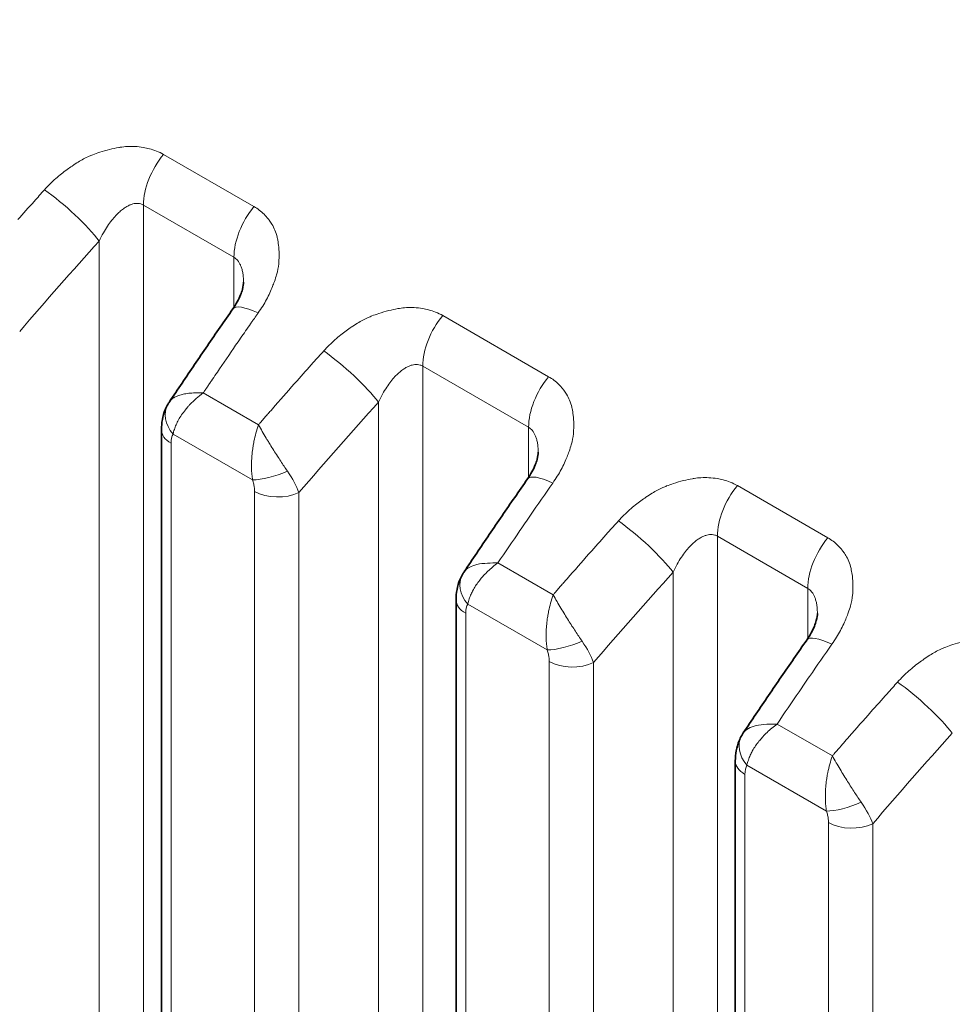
# Model space of a CAD drawing. Header units: millimetres. Extents: x 5 to 415, y 5 to 292.
# Tile 176 of 197: x 360.09 to 364.35, y 257.09 to 261.6. Entities that reach past the tile are written whole.
import ezdxf

# ---------------------------------------------------------------- set-up
doc = ezdxf.new("R2010")
doc.units = ezdxf.units.MM
doc.layers.add('Sichtbar (ISO)', color=7, linetype='Continuous', lineweight=35)
doc.layers.add('Sichtbar schmal (ISO)', color=7, linetype='Continuous', lineweight=18)

msp = doc.modelspace()

# ---------------------------------------------------------------- linework, layer by layer
at = {"layer": 'Sichtbar (ISO)'}
for p, q in [((361.11154743, 260.39714859), (361.11154743, 260.39714809)), ((360.7724915, 259.85015568), (360.77248857, 259.8501513)), ((360.73597261, 259.72174823), (360.73597261, 251.98191687)), ((362.45962903, 259.61883331), (362.45962903, 259.61883281)), ((362.08405422, 258.94343295), (362.08405422, 251.20356452)), ((363.73699996, 258.88134287), (363.73699996, 258.88134236)), ((363.36142514, 258.2059425), (363.36142514, 250.4661091))]:
    msp.add_line(p, q, dxfattribs=at)
for points, knots in [([(358.73955394, 269.27360182), (363.90608068, 266.29069609), (369.07263283, 263.30780493), (379.40573712, 257.3420226), (384.57228926, 254.35913143), (389.73884141, 251.37624027)], [-8.7679091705, -8.7679091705, -8.7679091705, -8.7679091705, -4.3839586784, -4.3839586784, -0.0000081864, -0.0000081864, -0.0000081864, -0.0000081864]), ([(358.63333191, 269.21458818), (361.21662747, 267.72312056), (363.79991591, 266.23164905), (368.96649278, 263.24870602), (371.54978121, 261.75723451), (374.13306965, 260.26576299)], [0.0000050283, 0.0000050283, 0.0000050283, 0.0000050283, 2.1920048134, 2.1920048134, 4.3840045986, 4.3840045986, 4.3840045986, 4.3840045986]), ([(361.0629643, 260.2753089), (361.07790623, 260.29671639), (361.0899834, 260.31892718), (361.10163546, 260.34790409), (361.10447653, 260.35644001), (361.11025967, 260.37802105), (361.11154743, 260.38975083), (361.11154743, 260.39714809)], [0, 0, 0, 0, 0.017002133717, 0.017002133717, 0.024501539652, 0.024501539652, 0.037731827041, 0.037731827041, 0.037731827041, 0.037731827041]), ([(360.77249109, 259.85015462), (360.79163921, 259.87878842), (360.81083149, 259.9073654), (360.84930339, 259.96440427), (360.86858301, 259.99286617), (360.90722863, 260.04967343), (360.92659462, 260.07801879), (360.96541202, 260.13459154), (360.98486343, 260.16281893), (361.02385067, 260.2191543), (361.04338651, 260.24726228), (361.06296407, 260.27530984)], [5.717023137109, 5.717023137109, 5.717023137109, 5.717023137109, 5.724217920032, 5.724217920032, 5.731412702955, 5.731412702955, 5.738607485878, 5.738607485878, 5.745802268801, 5.745802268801, 5.752997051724, 5.752997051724, 5.752997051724, 5.752997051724]), ([(360.73597261, 259.7217485), (360.73597278, 259.75315323), (360.74135078, 259.78490705), (360.75667776, 259.8222838), (360.76063641, 259.83042985), (360.76513054, 259.83828028)], [0, 0, 0, 0, 0.019851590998, 0.019851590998, 0.02553858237, 0.02553858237, 0.02553858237, 0.02553858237]), ([(362.4110459, 259.49699362), (362.42598783, 259.51840111), (362.43806501, 259.54061191), (362.44971707, 259.56958882), (362.45255813, 259.57812474), (362.45834127, 259.59970577), (362.45962903, 259.61143556), (362.45962903, 259.61883281)], [0, 0, 0, 0, 0.017002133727, 0.017002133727, 0.024501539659, 0.024501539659, 0.037731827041, 0.037731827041, 0.037731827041, 0.037731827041]), ([(362.12068419, 259.07200608), (362.13982506, 259.10062854), (362.15901003, 259.12919423), (362.19746727, 259.1862106), (362.21673952, 259.21466129), (362.25537034, 259.27144622), (362.2747289, 259.29978047), (362.31353137, 259.35633108), (362.33297527, 259.38454744), (362.37194744, 259.44086085), (362.39147571, 259.46895789), (362.41104568, 259.49699457)], [5.717037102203, 5.717037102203, 5.717037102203, 5.717037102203, 5.724229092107, 5.724229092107, 5.731421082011, 5.731421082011, 5.738613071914, 5.738613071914, 5.745805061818, 5.745805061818, 5.752997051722, 5.752997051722, 5.752997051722, 5.752997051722]), ([(362.08405422, 258.94343294), (362.08405421, 258.97487241), (362.08944475, 259.00666579), (362.10479611, 259.04404615), (362.10874686, 259.05216819), (362.11322983, 259.05999589)], [0, 0, 0, 0, 0.019874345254, 0.019874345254, 0.02554564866, 0.02554564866, 0.02554564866, 0.02554564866]), ([(363.68841682, 258.75950317), (363.70335876, 258.78091066), (363.71543593, 258.80312146), (363.72708799, 258.83209837), (363.72992905, 258.84063429), (363.7357122, 258.86221532), (363.73699995, 258.87394511), (363.73699996, 258.88134236)], [0, 0, 0, 0, 0.017002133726, 0.017002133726, 0.024501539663, 0.024501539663, 0.037731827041, 0.037731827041, 0.037731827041, 0.037731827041]), ([(363.39805512, 258.33451563), (363.41719598, 258.36313809), (363.43638096, 258.39170378), (363.47483819, 258.44872015), (363.49411044, 258.47717084), (363.53274126, 258.53395578), (363.55209982, 258.56229002), (363.59090229, 258.61884063), (363.61034619, 258.64705699), (363.64931837, 258.7033704), (363.66884664, 258.73146745), (363.6884166, 258.75950412)], [5.717037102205, 5.717037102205, 5.717037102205, 5.717037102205, 5.724229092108, 5.724229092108, 5.731421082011, 5.731421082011, 5.738613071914, 5.738613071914, 5.745805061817, 5.745805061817, 5.75299705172, 5.75299705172, 5.75299705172, 5.75299705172]), ([(363.36142514, 258.20594249), (363.36142514, 258.23738196), (363.36681567, 258.26917535), (363.38216703, 258.3065557), (363.38611778, 258.31467774), (363.39060075, 258.32250545)], [0, 0, 0, 0, 0.019874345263, 0.019874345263, 0.025545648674, 0.025545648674, 0.025545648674, 0.025545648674])]:
    msp.add_open_spline(points, degree=3, knots=knots, dxfattribs=at)
for points in [[(360.76513161, 259.83828215), (360.76744975, 259.84233131), (360.76990706, 259.84629036), (360.77248785, 259.85015047)], [(362.11323112, 259.05999815), (362.11558696, 259.0641114), (362.11808634, 259.06813137), (362.12071269, 259.07204889)], [(363.39060205, 258.32250771), (363.39295788, 258.32662095), (363.39545727, 258.33064093), (363.39808361, 258.33455845)]]:
    msp.add_open_spline(points, degree=3, dxfattribs=at)
at = {"layer": 'Sichtbar schmal (ISO)'}
for p, q in [((361.15916071, 260.7432886), (360.74543724, 260.98215196)), ((360.6538893, 252.1839168), (360.65388992, 260.75046422)), ((361.06761345, 260.5116009), (360.65388992, 260.75046422)), ((360.45140568, 252.35918436), (360.4514045, 260.58586793)), ((361.06761345, 260.5116009), (361.06761346, 260.28212632)), ((362.50724231, 259.96497333), (362.02280817, 260.24466151)), ((361.93126019, 251.44627099), (361.93126084, 260.01297377)), ((361.93126084, 260.01297377), (362.41569505, 259.73328563)), ((361.1800179, 259.7447918), (360.92718339, 259.89076179)), ((361.72877661, 251.62155217), (361.72877542, 259.84837749)), ((361.21855007, 259.78936122), (361.21410724, 259.78424608)), ((362.41569523, 259.50381094), (362.41569505, 259.73328563)), ((361.15300986, 259.49249799), (360.78924221, 259.70251927)), ((360.7799066, 251.92067962), (360.7799066, 259.66051098)), ((363.78461324, 259.22748288), (363.37088977, 259.46634624)), ((361.16234525, 259.43970992), (361.16234517, 251.69987252)), ((361.36482917, 259.43460538), (361.36482919, 251.69476821)), ((363.27934206, 250.66786973), (363.27934247, 259.23465848)), ((363.27934247, 259.23465848), (363.69306597, 258.99579518)), ((362.52810653, 258.96648589), (362.27542166, 259.11239169)), ((363.07685821, 250.84317493), (363.07685702, 259.07006221)), ((362.56662685, 259.01104046), (362.56218298, 259.00592413)), ((363.69306608, 258.76632053), (363.69306597, 258.99579518)), ((362.50109062, 258.71418716), (362.13732696, 258.92420786)), ((362.12798821, 251.14232727), (362.12798821, 258.88219569)), ((362.51042685, 258.66139465), (362.51042674, 250.92153604)), ((362.71291024, 258.6562897), (362.71291017, 250.91643148)), ((363.80547745, 258.22899544), (363.55279259, 258.37490124)), ((363.84399778, 258.27355001), (363.8395539, 258.26843368)), ((363.40535913, 250.40487185), (363.40535914, 258.14470525)), ((363.77846155, 257.97669671), (363.41469789, 258.18671741)), ((363.78779778, 257.9239042), (363.78779766, 250.18409035)), ((363.99028117, 257.91879925), (363.99028109, 250.17898579))]:
    msp.add_line(p, q, dxfattribs=at)
for centre, major_axis, ratio, start_param, end_param in [((360.83066667, 260.85252615), (-0.125, -0.21650635), 0.5773502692, 4.4300756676, 5.4977866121), ((360.19939784, 260.79979222), (-0.36014072, -0.40002688), 0.0233059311, 4.6815433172, 4.8147233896), ((360.29070638, 260.6964369), (-0.18568234, 0.16739794), 0.160818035, 3.8279419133, 5.3537520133), ((365.94412584, 253.16005218), (-8.40326423, -12.21302811), 0.6254768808, 4.5096790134, 4.5173166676), ((361.24439014, 260.61366279), (0.125, 0.21650635), 0.5773502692, 1.288483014, 2.3561935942), ((366.0975782, 253.05446815), (8.26169722, 12.00727927), 0.6254768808, 1.3631954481, 1.4014168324), ((361.26796323, 260.13221776), (-0.20499916, 0.14309209), 0.2476391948, 5.3298882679, 6.283185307), ((365.99741459, 253.12888769), (-6.46404156, -13.34286879), 0.5248291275, 4.4202450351, 4.4213533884), ((365.99741927, 253.12888542), (6.46404168, 13.34286904), 0.5248291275, 1.2767223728, 1.2786523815), ((365.99742224, 253.12888398), (-6.46404176, -13.3428692), 0.5248291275, 4.4171934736, 4.4183150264), ((362.1080376, 260.1150357), (-0.125, -0.21650635), 0.5773502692, 4.4300756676, 5.4977866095), ((365.99732131, 253.12893288), (6.46403916, 13.34286382), 0.5248291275, 1.2881239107, 1.2984045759), ((361.47677822, 260.06230489), (-0.3602119, -0.40010564), 0.0233105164, 4.6815654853, 4.8147193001), ((361.5680773, 259.95894645), (-0.18568234, 0.16739794), 0.160818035, 3.8279419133, 5.3537520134), ((367.22149675, 252.42256175), (-8.40326424, -12.21302811), 0.6254768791, 4.5096790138, 4.5173166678), ((365.99731015, 253.12893829), (-6.46403887, -13.34286322), 0.5248291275, 4.4399972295, 4.4427133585), ((367.22157279, 252.42250943), (-8.4032612, -12.21302369), 0.6254768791, 4.5173166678, 4.5275969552), ((362.59247175, 259.83534751), (0.125, 0.21650635), 0.5773502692, 1.288483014, 2.3561935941), ((365.99722443, 253.12897981), (-6.46403663, -13.3428586), 0.5248291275, 4.4469578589, 4.4475178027), ((365.99727279, 253.12895638), (6.46403789, 13.34286121), 0.5248291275, 1.3028379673, 1.3040723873), ((360.89530822, 259.76375666), (-0.13017705, 0.07452473), 0.7739402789, 6.2831778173, 7.4306180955), ((367.2215821, 252.42250302), (8.40326082, 12.21302314), 0.6254768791, 1.3860043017, 1.3886954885), ((367.37494911, 252.31697772), (8.26169723, 12.00727926), 0.6254768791, 1.3631954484, 1.4014168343), ((367.22161344, 252.42248146), (-8.40325956, -12.2130213), 0.6254768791, 4.5320146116, 4.5332710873), ((367.22160412, 252.42248787), (8.40325993, 12.21302185), 0.6254768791, 1.389281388, 1.3899603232), ((360.88597261, 259.72174823), (-0.15, 0), 0.5773502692, 6.28318216, 7.0685835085), ((367.22172013, 252.42240805), (-8.40325521, -12.21301499), 0.6254768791, 4.5347327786, 4.5355669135), ((360.85499833, 259.61073514), (-0.04798707, 0.10858888), 0.5318978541, 0.3735791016, 0.8773890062), ((361.25904858, 259.55381371), (-0.14179557, -0.04892863), 0.2606286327, 0.6408356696, 1.8639415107), ((361.19487046, 259.53952007), (-0.16834488, 0.19280022), 0.3459657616, 3.8711013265, 4.3845225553), ((362.61604483, 259.35390248), (-0.20499916, 0.14309209), 0.2476391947, 5.3299311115, 6.2831853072), ((367.3454959, 252.35057255), (6.46404148, 13.3428688), 0.52482914, 1.2756008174, 1.2880780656), ((363.4561192, 259.33672042), (-0.125, -0.21650635), 0.5773502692, 4.4300756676, 5.4977865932), ((361.26841118, 259.50094722), (-0.15, 0), 0.5773502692, 0.7853989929, 2.2689275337), ((367.34544008, 252.35059959), (6.46404005, 13.34286583), 0.52482914, 1.2880780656, 1.2940076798), ((362.82485082, 259.28398348), (-0.36017441, -0.40006437), 0.023308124, 4.681542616, 4.8147225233), ((362.91615891, 259.18063117), (-0.18568234, 0.16739794), 0.1608180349, 3.8279419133, 5.3537520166), ((367.34538587, 252.35062586), (6.46403864, 13.34286293), 0.52482914, 1.2940076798, 1.306375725), ((368.5695784, 251.64424644), (-8.40326422, -12.21302812), 0.6254768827, 4.509679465, 4.5173166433), ((363.86984267, 259.09785707), (0.125, 0.21650635), 0.5773502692, 1.288483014, 2.3561935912), ((368.56965444, 251.64419411), (-8.40326118, -12.2130237), 0.6254768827, 4.5173166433, 4.5275984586), ((362.24336824, 258.98540379), (-0.13009904, 0.07466077), 0.7737741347, 0.000659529, 1.1482479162), ((368.56966376, 251.6441877), (8.40326081, 12.21302315), 0.6254768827, 1.3860058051, 1.3886960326), ((368.72303075, 251.53866241), (8.26169721, 12.00727927), 0.6254768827, 1.3631954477, 1.4014168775), ((368.56969505, 251.64416617), (-8.40325955, -12.21302132), 0.6254768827, 4.5320152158, 4.5332714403), ((368.56968575, 251.64417257), (8.40325992, 12.21302186), 0.6254768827, 1.3892818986, 1.3899608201), ((368.56980178, 251.64409274), (-8.4032552, -12.213015), 0.6254768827, 4.5347331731, 4.5355662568), ((362.23405422, 258.94343295), (-0.15, 0), 0.5773502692, 0, 0.78539828), ((362.3384455, 258.69280533), (-0.18892775, 0.24560376), 0.3775570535, 0.1572524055, 0.4542941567), ((363.89341576, 258.61641203), (-0.20499916, 0.14309209), 0.2476391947, 5.3299311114, 6.283185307), ((362.60713252, 258.77549168), (-0.14179986, -0.04891619), 0.2606059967, 0.6408658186, 1.8639645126), ((362.54292608, 258.76121731), (-0.1683684, 0.1928187), 0.3459775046, 3.871066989, 4.3844128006), ((368.62286684, 251.6130821), (6.46404148, 13.3428688), 0.5248291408, 1.2756008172, 1.2880780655), ((362.61649278, 258.72263194), (-0.15, 0), 0.5773502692, 0.7853989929, 2.2689232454), ((368.62281102, 251.61310914), (6.46404004, 13.34286584), 0.5248291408, 1.2880780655, 1.2940076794), ((364.10222667, 258.54649469), (-0.36021119, -0.40010506), 0.0233104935, 4.6815541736, 4.814720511), ((364.19352983, 258.44314073), (-0.18568234, 0.16739794), 0.1608180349, 3.8279419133, 5.3537520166), ((368.62275681, 251.6131354), (6.46403864, 13.34286294), 0.5248291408, 1.2940076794, 1.3063757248), ((369.84694932, 250.90675599), (-8.40326423, -12.21302812), 0.6254768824, 4.5096794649, 4.5173166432), ((369.84702536, 250.90670367), (-8.40326118, -12.21302369), 0.6254768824, 4.5173166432, 4.5275984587), ((370.00040167, 250.80117197), (8.26169721, 12.00727927), 0.6254768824, 1.3631954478, 1.4014168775), ((363.52073916, 258.24791334), (-0.13009904, 0.07466077), 0.7737741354, 0.0006595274, 1.1482479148), ((369.84705667, 250.90668213), (8.40325992, 12.21302186), 0.6254768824, 1.3892818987, 1.3899608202), ((369.84703468, 250.90669726), (8.40326081, 12.21302315), 0.6254768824, 1.3860058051, 1.3886960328), ((369.8471727, 250.9066023), (-8.4032552, -12.213015), 0.6254768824, 4.5347331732, 4.5355662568), ((369.84706597, 250.90667573), (-8.40325955, -12.21302131), 0.6254768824, 4.532015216, 4.5332714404), ((363.51142514, 258.2059425), (-0.15, 0), 0.5773502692, 0, 0.78539828), ((363.61581491, 257.95531645), (-0.18892621, 0.24560221), 0.3775582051, 0.1572532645, 0.4542961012), ((363.88450344, 258.03800123), (-0.14179986, -0.04891619), 0.2606059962, 0.6408658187, 1.8639645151), ((363.82029705, 258.02372685), (-0.16836835, 0.19281868), 0.3459774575, 3.8710670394, 4.384412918), ((363.89386371, 257.9851415), (-0.15, 0), 0.5773502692, 0.7853989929, 2.268923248)]:
    msp.add_ellipse(centre, major_axis=major_axis, ratio=ratio, start_param=start_param, end_param=end_param, dxfattribs=at)
for points, knots in [([(360.20118936, 260.82051901), (360.21779762, 260.83922204), (360.23511663, 260.85621156), (360.25214361, 260.87128018), (360.27012812, 260.8871962), (360.28777818, 260.90097092), (360.30397057, 260.91279264), (360.31208707, 260.91871833), (360.31983915, 260.92415976), (360.3270965, 260.92916752), (360.3371008, 260.93607073), (360.34620692, 260.94193629), (360.35487695, 260.94720805), (360.37188922, 260.95755228), (360.38718383, 260.96573278), (360.40510406, 260.97359358), (360.41040662, 260.97591958), (360.41594413, 260.97820383), (360.42183619, 260.98045129), (360.4316174, 260.98418221), (360.44229722, 260.98808058), (360.45351398, 260.99182396), (360.46794821, 260.9966411), (360.4832724, 261.00118419), (360.4985993, 261.00501362), (360.51276594, 261.00855316), (360.52692785, 261.01148231), (360.54034831, 261.01376824), (360.54259822, 261.01415147), (360.54482741, 261.01451739), (360.54703248, 261.01486677), (360.55824663, 261.01664358), (360.56886354, 261.01775551), (360.57903358, 261.01836397), (360.59158329, 261.0191148), (360.60345433, 261.01910475), (360.61497042, 261.01849252), (360.6279481, 261.0178026), (360.64048281, 261.0163548), (360.65300974, 261.01411572), (360.66236861, 261.01244291), (360.67172209, 261.01044021), (360.68094676, 261.00803363), (360.69187069, 261.00518375), (360.70261355, 261.00176571), (360.71296319, 260.99772354), (360.72436501, 260.99327042), (360.73528745, 260.98805846), (360.74543724, 260.98215196)], [0, 0, 0, 0, 0.0773491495, 0.0773491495, 0.0773491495, 0.1590480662, 0.1590480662, 0.1590480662, 0.2, 0.2, 0.2, 0.2564524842, 0.2564524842, 0.2564524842, 0.3672231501, 0.3672231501, 0.3672231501, 0.4, 0.4, 0.4, 0.4544117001, 0.4544117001, 0.4544117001, 0.5244311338, 0.5244311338, 0.5244311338, 0.5891500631, 0.5891500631, 0.5891500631, 0.6, 0.6, 0.6, 0.6551786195, 0.6551786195, 0.6551786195, 0.7232684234, 0.7232684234, 0.7232684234, 0.8, 0.8, 0.8, 0.857326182, 0.857326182, 0.857326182, 0.9252122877, 0.9252122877, 0.9252122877, 1, 1, 1, 1]), ([(360.45140488, 260.58586769), (360.45729145, 260.59852702), (360.46934584, 260.62215602), (360.48861789, 260.6538199), (360.50777345, 260.68044596), (360.52646407, 260.70241606), (360.54437081, 260.72006675), (360.56122957, 260.73376685), (360.57690306, 260.74396835), (360.59142568, 260.75116666), (360.60497148, 260.75579625), (360.61775434, 260.75813399), (360.63007879, 260.75827559), (360.64228652, 260.75601988), (360.65004233, 260.75268552), (360.65388992, 260.75046422)], [0.00000370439, 0.00000370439, 0.00000370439, 0.00000370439, 0.11501548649, 0.22023121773, 0.31702696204, 0.40631375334, 0.48850397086, 0.56383284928, 0.63287433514, 0.69672354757, 0.75695145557, 0.81530021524, 0.87314537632, 0.93356801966, 0.99999963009, 0.99999963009, 0.99999963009, 0.99999963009]), ([(361.15916071, 260.7432886), (361.16774157, 260.73844713), (361.17594656, 260.73303038), (361.18368847, 260.72713231), (361.19131074, 260.72132539), (361.19848403, 260.71505244), (361.20517676, 260.70842936), (361.2120387, 260.70163881), (361.21839552, 260.69448078), (361.2242692, 260.68709451), (361.22580148, 260.68516765), (361.22730102, 260.68322525), (361.22876898, 260.68126979), (361.23324684, 260.67530484), (361.23734976, 260.66919096), (361.24112967, 260.66287469), (361.2463982, 260.65407093), (361.25104624, 260.64487454), (361.255094, 260.63507235), (361.25918694, 260.62516075), (361.26266622, 260.61462614), (361.26539766, 260.60320983), (361.26588576, 260.60116977), (361.26634951, 260.59910158), (361.26678765, 260.59700371), (361.26877425, 260.58749166), (361.27046104, 260.57741604), (361.27169494, 260.56711639), (361.27329547, 260.55375633), (361.2741201, 260.54002027), (361.27427369, 260.52676597), (361.27442217, 260.51395365), (361.27395546, 260.50159817), (361.27329887, 260.49048843), (361.27312246, 260.4875035), (361.27289563, 260.48460512), (361.27262559, 260.48177366), (361.27094926, 260.46419637), (361.26788326, 260.44923268), (361.2629494, 260.43168859), (361.2603006, 260.42226985), (361.25706162, 260.41209901), (361.25275761, 260.40038892), (361.250106, 260.39317458), (361.24717301, 260.38540018), (361.24386135, 260.37714082), (361.23678695, 260.35949706), (361.22795408, 260.33962042), (361.21663391, 260.31842115), (361.20604917, 260.29859911), (361.19328428, 260.27762704), (361.17817056, 260.25646987)], [0, 0, 0, 0, 0.0614001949, 0.0614001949, 0.0614001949, 0.1218515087, 0.1218515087, 0.1218515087, 0.1838312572, 0.1838312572, 0.1838312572, 0.2, 0.2, 0.2, 0.2493212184, 0.2493212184, 0.2493212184, 0.3180661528, 0.3180661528, 0.3180661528, 0.3875783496, 0.3875783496, 0.3875783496, 0.4, 0.4, 0.4, 0.4563218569, 0.4563218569, 0.4563218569, 0.5293790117, 0.5293790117, 0.5293790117, 0.6, 0.6, 0.6, 0.6189742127, 0.6189742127, 0.6189742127, 0.7367635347, 0.7367635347, 0.7367635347, 0.8, 0.8, 0.8, 0.8389586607, 0.8389586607, 0.8389586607, 0.922182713, 0.922182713, 0.922182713, 1, 1, 1, 1]), ([(361.06761345, 260.51160091), (361.07082287, 260.50974789), (361.07691432, 260.50540417), (361.08510707, 260.49698387), (361.09234571, 260.48666027), (361.09865507, 260.47422672), (361.10395959, 260.45942775), (361.10810409, 260.44195858), (361.11085337, 260.42149173), (361.1115325, 260.40598441), (361.11154743, 260.39751489), (361.11154743, 260.39714859)], [0, 0, 0, 0, 0.05541655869, 0.11012060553, 0.16573002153, 0.22336506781, 0.28408890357, 0.34891881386, 0.41891066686, 0.49506709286, 0.49850569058, 0.49850569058, 0.49850569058, 0.49850569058]), ([(361.47856028, 260.08302856), (361.49516855, 260.1017316), (361.51248755, 260.11872112), (361.52951454, 260.13378974), (361.54749905, 260.14970575), (361.5651491, 260.16348047), (361.58134149, 260.17530219), (361.589458, 260.18122788), (361.59721008, 260.18666932), (361.60446742, 260.19167707), (361.61447172, 260.19858028), (361.62357784, 260.20444584), (361.63224787, 260.20971761), (361.64926015, 260.22006183), (361.66455475, 260.22824233), (361.68247498, 260.23610314), (361.68777755, 260.23842914), (361.69331505, 260.24071338), (361.69920712, 260.24296084), (361.70898832, 260.24669176), (361.71966815, 260.25059013), (361.7308849, 260.25433351), (361.74531913, 260.25915066), (361.76064333, 260.26369375), (361.77597022, 260.26752318), (361.79013686, 260.27106272), (361.80429877, 260.27399187), (361.81771924, 260.2762778), (361.81996914, 260.27666103), (361.82219834, 260.27702694), (361.82440341, 260.27737632), (361.83561755, 260.27915314), (361.84623447, 260.28026507), (361.8564045, 260.28087352), (361.86895422, 260.28162435), (361.88082525, 260.2816143), (361.89234134, 260.28100208), (361.90531903, 260.28031216), (361.91785373, 260.27886435), (361.93038066, 260.27662528), (361.93973953, 260.27495246), (361.94909301, 260.27294976), (361.95831768, 260.27054319), (361.96924161, 260.2676933), (361.97998448, 260.26427526), (361.99033411, 260.26023309), (362.00173594, 260.25577997), (362.01265837, 260.25056801), (362.02280817, 260.24466151)], [0, 0, 0, 0, 0.0773491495, 0.0773491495, 0.0773491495, 0.1590480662, 0.1590480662, 0.1590480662, 0.2, 0.2, 0.2, 0.2564524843, 0.2564524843, 0.2564524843, 0.3672231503, 0.3672231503, 0.3672231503, 0.4, 0.4, 0.4, 0.4544117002, 0.4544117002, 0.4544117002, 0.5244311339, 0.5244311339, 0.5244311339, 0.5891500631, 0.5891500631, 0.5891500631, 0.6, 0.6, 0.6, 0.6551786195, 0.6551786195, 0.6551786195, 0.7232684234, 0.7232684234, 0.7232684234, 0.8, 0.8, 0.8, 0.857326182, 0.857326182, 0.857326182, 0.9252122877, 0.9252122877, 0.9252122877, 1, 1, 1, 1]), ([(361.07548731, 260.10843984), (361.08309346, 260.11944634), (361.09070546, 260.13044745), (361.09830815, 260.14145018), (361.10591083, 260.15245291), (361.11350419, 260.16345728), (361.12111525, 260.1744506), (361.12872631, 260.18544393), (361.13635507, 260.19642623), (361.1439924, 260.20740169)], [0, 0, 0, 0, 0.3333333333, 0.3333333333, 0.3333333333, 0.6666666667, 0.6666666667, 0.6666666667, 1, 1, 1, 1]), ([(361.72877581, 259.84837724), (361.73466237, 259.86103657), (361.74671677, 259.88466558), (361.76598881, 259.91632945), (361.78514438, 259.94295552), (361.803835, 259.96492562), (361.82174174, 259.9825763), (361.8386005, 259.9962764), (361.85427398, 260.0064779), (361.8687966, 260.01367621), (361.8823424, 260.0183058), (361.89512526, 260.02064354), (361.90744971, 260.02078515), (361.91965744, 260.01852943), (361.92741326, 260.01519507), (361.93126084, 260.01297377)], [0.0000037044, 0.0000037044, 0.0000037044, 0.0000037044, 0.11501548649, 0.22023121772, 0.31702696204, 0.40631375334, 0.48850397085, 0.56383284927, 0.63287433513, 0.69672354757, 0.75695145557, 0.81530021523, 0.87314537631, 0.93356801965, 0.99999965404, 0.99999965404, 0.99999965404, 0.99999965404]), ([(360.96982497, 259.95362986), (360.96912386, 259.95261421), (360.96839845, 259.9515582), (360.96775938, 259.95061916), (360.96712031, 259.94968012), (360.96656757, 259.94885808), (360.96574181, 259.94763827), (360.96491604, 259.94641847), (360.96381728, 259.94480087), (360.96256545, 259.94295686)], [0.00000035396, 0.00000035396, 0.00000035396, 0.00000035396, 0.33333333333, 0.33333333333, 0.33333333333, 0.66666666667, 0.66666666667, 0.66666666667, 1, 1, 1, 1]), ([(362.50724231, 259.96497333), (362.51582337, 259.96013182), (362.52402836, 259.95471504), (362.5317701, 259.94881706), (362.5393925, 259.94301), (362.54656573, 259.93673699), (362.55325829, 259.93011402), (362.56012037, 259.92332329), (362.56647715, 259.91616523), (362.57235076, 259.9087792), (362.57388211, 259.90685354), (362.57538076, 259.90491238), (362.57684786, 259.90295819), (362.58132695, 259.89699202), (362.58543084, 259.89087701), (362.58921157, 259.88455959), (362.59448028, 259.87575583), (362.59912841, 259.86655958), (362.60317619, 259.85675738), (362.6072691, 259.84684593), (362.61074829, 259.83631134), (362.61347946, 259.82489464), (362.61396586, 259.82286139), (362.61442807, 259.8208002), (362.61486485, 259.81870953), (362.61685338, 259.80919114), (362.61854162, 259.79910819), (362.61977625, 259.78880102), (362.6213766, 259.7754406), (362.62220094, 259.76170444), (362.62235452, 259.74845054), (362.62250282, 259.73565186), (362.62203752, 259.72330954), (362.62138281, 259.71221016), (362.62120598, 259.70921226), (362.62097829, 259.70630162), (362.62070706, 259.70345838), (362.61903076, 259.68588618), (362.61596603, 259.67092219), (362.61103119, 259.65337331), (362.60838504, 259.64396327), (362.60514944, 259.63380167), (362.60085093, 259.62210446), (362.59819646, 259.61488107), (362.5952598, 259.6070963), (362.59194331, 259.59882549), (362.58486816, 259.58118116), (362.57603395, 259.56130505), (362.56471214, 259.54010683), (362.55412652, 259.52028702), (362.54136079, 259.49931777), (362.52624618, 259.47816335)], [0, 0, 0, 0, 0.0614003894, 0.0614003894, 0.0614003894, 0.1218542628, 0.1218542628, 0.1218542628, 0.1838394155, 0.1838394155, 0.1838394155, 0.2, 0.2, 0.2, 0.2493386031, 0.2493386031, 0.2493386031, 0.3180953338, 0.3180953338, 0.3180953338, 0.3876183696, 0.3876183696, 0.3876183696, 0.4, 0.4, 0.4, 0.4563708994, 0.4563708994, 0.4563708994, 0.5294403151, 0.5294403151, 0.5294403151, 0.6, 0.6, 0.6, 0.6190579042, 0.6190579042, 0.6190579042, 0.7368419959, 0.7368419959, 0.7368419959, 0.8, 0.8, 0.8, 0.8390020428, 0.8390020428, 0.8390020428, 0.9222061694, 0.9222061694, 0.9222061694, 1, 1, 1, 1]), ([(360.93916976, 259.90829259), (360.94001323, 259.90955847), (360.9413537, 259.91158912), (360.94218184, 259.9128344), (360.94300998, 259.91407968), (360.94332564, 259.91453976), (360.94386558, 259.91533085), (360.94440551, 259.91612195), (360.94516977, 259.91724399), (360.94591278, 259.91832495)], [0, 0, 0, 0, 0.3333333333, 0.3333333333, 0.3333333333, 0.6666666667, 0.6666666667, 0.6666666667, 1, 1, 1, 1]), ([(360.95589226, 259.93310422), (360.95647849, 259.93396452), (360.95711284, 259.93489773), (360.95769529, 259.93575764), (360.9582778, 259.93661764), (360.95880838, 259.93740435), (360.95958674, 259.93855561), (360.9603651, 259.93970688), (360.96139127, 259.94122267), (360.96256545, 259.94295686)], [0.00003456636, 0.00003456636, 0.00003456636, 0.00003456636, 0.33333333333, 0.33333333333, 0.33333333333, 0.66666666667, 0.66666666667, 0.66666666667, 1, 1, 1, 1]), ([(360.9271749, 259.8907567), (360.92715901, 259.89075745), (360.9146442, 259.89134564), (360.89150282, 259.89154007), (360.86099003, 259.88924441), (360.83599669, 259.88503073), (360.815787, 259.87942329), (360.7994903, 259.87269584), (360.78644383, 259.8648937), (360.77780544, 259.85723343), (360.7737863, 259.85209209), (360.7724915, 259.85015568)], [0.00000253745, 0.00000253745, 0.00000253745, 0.00000253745, 0.00002235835, 0.16000392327, 0.30616831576, 0.43882433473, 0.55956332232, 0.67230800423, 0.78178064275, 0.89039168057, 0.95291890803, 0.95291890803, 0.95291890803, 0.95291890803]), ([(360.92718147, 259.89076144), (360.91557066, 259.88239823), (360.90466636, 259.87361868), (360.89453684, 259.86468792), (360.88473516, 259.85604621), (360.87566036, 259.84726732), (360.86739068, 259.83858187), (360.86418694, 259.83521706), (360.86110324, 259.83186592), (360.85814069, 259.82854033), (360.85362921, 259.82347599), (360.8494032, 259.8184725), (360.8454097, 259.81350634), (360.83904467, 259.80559103), (360.8332654, 259.79777309), (360.82793407, 259.78989304), (360.82288441, 259.78242931), (360.81823529, 259.77490782), (360.813966, 259.76715426), (360.81002642, 259.75999947), (360.80641659, 259.75266611), (360.80319963, 259.7452892), (360.80005981, 259.73808917), (360.79729378, 259.73084841), (360.79494744, 259.72366709), (360.79261643, 259.71653267), (360.7906991, 259.70945709), (360.78924221, 259.70251927)], [0.00000498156, 0.00000498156, 0.00000498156, 0.00000498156, 0.14230067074, 0.14230067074, 0.14230067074, 0.27999102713, 0.27999102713, 0.27999102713, 0.33333333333, 0.33333333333, 0.33333333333, 0.41456501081, 0.41456501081, 0.41456501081, 0.54403589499, 0.54403589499, 0.54403589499, 0.66666666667, 0.66666666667, 0.66666666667, 0.77982715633, 0.77982715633, 0.77982715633, 0.89027425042, 0.89027425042, 0.89027425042, 1, 1, 1, 1]), ([(360.92718269, 259.89076232), (360.92759207, 259.89136933), (360.9280231, 259.89196181), (360.92844387, 259.89255733), (360.92886463, 259.89315285), (360.92927512, 259.89375141), (360.92968344, 259.89434991), (360.93009177, 259.8949484), (360.93049792, 259.89554683), (360.93090162, 259.8961451)], [0, 0, 0, 0, 0.3333333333, 0.3333333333, 0.3333333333, 0.6666666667, 0.6666666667, 0.6666666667, 1, 1, 1, 1]), ([(361.19546067, 259.76285369), (361.19605006, 259.76348681), (361.19668817, 259.76418937), (361.19745324, 259.76505815), (361.19821831, 259.76592693), (361.19911036, 259.76696193), (361.19989472, 259.76787263), (361.20067907, 259.76878331), (361.20135572, 259.76956973), (361.20200284, 259.77032868)], [0, 0, 0, 0, 0.33333333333, 0.33333333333, 0.33333333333, 0.66666666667, 0.66666666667, 0.66666666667, 0.99999262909, 0.99999262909, 0.99999262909, 0.99999262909]), ([(361.2307174, 259.80336633), (361.23008567, 259.80262708), (361.22946782, 259.80190694), (361.22884036, 259.80118376), (361.2282129, 259.80046058), (361.22757583, 259.79973436), (361.2269493, 259.79901522), (361.22632276, 259.79829608), (361.22570677, 259.79758402), (361.22509459, 259.79687567)], [0, 0, 0, 0, 0.33333333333, 0.33333333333, 0.33333333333, 0.66666666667, 0.66666666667, 0.66666666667, 0.99999936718, 0.99999936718, 0.99999936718, 0.99999936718]), ([(361.15300986, 259.49249799), (361.15161806, 259.50077842), (361.15051291, 259.5092799), (361.14969607, 259.51791933), (361.14887541, 259.5265991), (361.14834663, 259.53541776), (361.14808616, 259.54429114), (361.14779945, 259.55405856), (361.14783873, 259.56389202), (361.14813306, 259.57366278), (361.14842532, 259.58336472), (361.14895525, 259.592995), (361.14973824, 259.60265915), (361.15060615, 259.61337152), (361.15178512, 259.6241279), (361.15331893, 259.63507192), (361.15432101, 259.64222204), (361.15547526, 259.64945191), (361.15679589, 259.65679487), (361.15756873, 259.66109207), (361.15839948, 259.66542651), (361.15928912, 259.66978833), (361.16176279, 259.68191656), (361.16469525, 259.6942594), (361.16807598, 259.7065698), (361.17160566, 259.71942256), (361.1756247, 259.73223428), (361.18001359, 259.74479162)], [0, 0, 0, 0, 0.10716166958, 0.10716166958, 0.10716166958, 0.21482375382, 0.21482375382, 0.21482375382, 0.33333333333, 0.33333333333, 0.33333333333, 0.45100820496, 0.45100820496, 0.45100820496, 0.58144648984, 0.58144648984, 0.58144648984, 0.66666666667, 0.66666666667, 0.66666666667, 0.71653872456, 0.71653872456, 0.71653872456, 0.85521013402, 0.85521013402, 0.85521013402, 0.99999107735, 0.99999107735, 0.99999107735, 0.99999107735]), ([(361.31223067, 259.53257292), (361.30723324, 259.53986094), (361.30216938, 259.54734323), (361.29709109, 259.55493104), (361.29202486, 259.56250083), (361.28694443, 259.57017542), (361.28189263, 259.57787609), (361.27665145, 259.58586545), (361.27144124, 259.59388267), (361.26630614, 259.60184201), (361.26070936, 259.61051696), (361.25522605, 259.61911486), (361.24979039, 259.62773447), (361.24410201, 259.63675483), (361.23846476, 259.64580059), (361.23281698, 259.65497727), (361.22935307, 259.66060553), (361.2258856, 259.66628269), (361.22240465, 259.6720289), (361.22004412, 259.67592558), (361.21767702, 259.67985232), (361.21531211, 259.68379748), (361.20932102, 259.69379187), (361.20334351, 259.70390601), (361.19753238, 259.71392478), (361.19147012, 259.72437652), (361.18559066, 259.73472166), (361.18001684, 259.74478953)], [0, 0, 0, 0, 0.10991504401, 0.10991504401, 0.10991504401, 0.21956881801, 0.21956881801, 0.21956881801, 0.33333333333, 0.33333333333, 0.33333333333, 0.45732609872, 0.45732609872, 0.45732609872, 0.58708357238, 0.58708357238, 0.58708357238, 0.66666666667, 0.66666666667, 0.66666666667, 0.72063438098, 0.72063438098, 0.72063438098, 0.85735253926, 0.85735253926, 0.85735253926, 0.99997917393, 0.99997917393, 0.99997917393, 0.99997917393]), ([(361.18803285, 259.7540535), (361.18880723, 259.75504135), (361.18960753, 259.75602013), (361.19045209, 259.75699607), (361.19129664, 259.75797201), (361.19218544, 259.7589451), (361.19303004, 259.75992077), (361.19387463, 259.76089644), (361.19467501, 259.76187468), (361.19546067, 259.76285369)], [0, 0, 0, 0, 0.3333333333, 0.3333333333, 0.3333333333, 0.6666666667, 0.6666666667, 0.6666666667, 1, 1, 1, 1]), ([(362.41569505, 259.73328564), (362.41890447, 259.73143262), (362.42499593, 259.72708889), (362.43318867, 259.71866859), (362.44042731, 259.70834499), (362.44673667, 259.69591144), (362.4520412, 259.68111247), (362.45618569, 259.66364331), (362.45893497, 259.64317646), (362.45961411, 259.62766913), (362.45962903, 259.61919961), (362.45962903, 259.61883331)], [0, 0, 0, 0, 0.0554165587, 0.11012060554, 0.16573002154, 0.22336506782, 0.28408890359, 0.34891881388, 0.41891066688, 0.49506709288, 0.49850569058, 0.49850569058, 0.49850569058, 0.49850569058]), ([(362.82664188, 259.30471328), (362.84325015, 259.32341632), (362.86056915, 259.34040584), (362.87759614, 259.35547446), (362.89558065, 259.37139048), (362.91323071, 259.38516519), (362.92942309, 259.39698692), (362.9375396, 259.40291261), (362.94529168, 259.40835404), (362.95254902, 259.41336179), (362.96255332, 259.42026501), (362.97165944, 259.42613056), (362.98032947, 259.43140233), (362.99734175, 259.44174655), (363.01263636, 259.44992705), (363.03055658, 259.45778786), (363.03585915, 259.46011386), (363.04139665, 259.46239811), (363.04728872, 259.46464556), (363.05706992, 259.46837649), (363.06774975, 259.47227486), (363.07896651, 259.47601823), (363.09340074, 259.48083538), (363.10872493, 259.48537847), (363.12405183, 259.4892079), (363.13821847, 259.49274744), (363.15238037, 259.49567659), (363.16580084, 259.49796252), (363.16805074, 259.49834575), (363.17027994, 259.49871166), (363.17248501, 259.49906104), (363.18369915, 259.50083786), (363.19431607, 259.50194979), (363.20448611, 259.50255825), (363.21703582, 259.50330908), (363.22890685, 259.50329902), (363.24042295, 259.5026868), (363.25340063, 259.50199688), (363.26593534, 259.50054908), (363.27846226, 259.49831), (363.28782114, 259.49663719), (363.29717461, 259.49463448), (363.30639929, 259.49222791), (363.31732322, 259.48937803), (363.32806608, 259.48595999), (363.33841571, 259.48191782), (363.34981754, 259.4774647), (363.36073997, 259.47225274), (363.37088977, 259.46634624)], [0, 0, 0, 0, 0.0773491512, 0.0773491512, 0.0773491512, 0.1590480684, 0.1590480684, 0.1590480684, 0.2, 0.2, 0.2, 0.2564524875, 0.2564524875, 0.2564524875, 0.3672231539, 0.3672231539, 0.3672231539, 0.4, 0.4, 0.4, 0.4544117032, 0.4544117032, 0.4544117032, 0.5244311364, 0.5244311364, 0.5244311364, 0.5891500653, 0.5891500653, 0.5891500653, 0.6, 0.6, 0.6, 0.6551786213, 0.6551786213, 0.6551786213, 0.7232684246, 0.7232684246, 0.7232684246, 0.8, 0.8, 0.8, 0.8573261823, 0.8573261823, 0.8573261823, 0.9252122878, 0.9252122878, 0.9252122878, 1, 1, 1, 1]), ([(363.07685741, 259.07006197), (363.08274397, 259.0827213), (363.09479837, 259.1063503), (363.11407042, 259.13801417), (363.13322598, 259.16464024), (363.1519166, 259.18661034), (363.16982334, 259.20426103), (363.1866821, 259.21796112), (363.20235558, 259.22816262), (363.2168782, 259.23536094), (363.23042401, 259.23999053), (363.24320686, 259.24232827), (363.25553132, 259.24246987), (363.26773905, 259.24021416), (363.27549488, 259.23687979), (363.27934247, 259.23465849)], [0.0000037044, 0.0000037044, 0.0000037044, 0.0000037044, 0.1150154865, 0.22023121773, 0.31702696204, 0.40631375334, 0.48850397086, 0.56383284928, 0.63287433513, 0.69672354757, 0.75695145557, 0.81530021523, 0.87314537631, 0.93356801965, 0.99999978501, 0.99999978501, 0.99999978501, 0.99999978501]), ([(363.78461324, 259.22748288), (363.7931943, 259.22264137), (363.80139928, 259.2172246), (363.80914102, 259.21132661), (363.81676342, 259.20551955), (363.82393666, 259.19924654), (363.83062921, 259.19262357), (363.83749129, 259.18583284), (363.84384807, 259.17867478), (363.84972168, 259.17128876), (363.85125303, 259.16936309), (363.85275168, 259.16742193), (363.85421878, 259.16546775), (363.85869788, 259.15950158), (363.86280176, 259.15338656), (363.86658249, 259.14706914), (363.8718512, 259.13826539), (363.87649933, 259.12906913), (363.88054712, 259.11926693), (363.88464002, 259.10935548), (363.88811922, 259.09882089), (363.89085038, 259.08740419), (363.89133679, 259.08537095), (363.891799, 259.08330975), (363.89223577, 259.08121908), (363.8942243, 259.07170069), (363.89591254, 259.06161774), (363.89714717, 259.05131057), (363.89874753, 259.03795016), (363.89957186, 259.024214), (363.89972544, 259.01096009), (363.89987374, 258.99816142), (363.89940844, 258.9858191), (363.89875374, 258.97471971), (363.8985769, 258.97172181), (363.89834921, 258.96881118), (363.89807798, 258.96596793), (363.89640168, 258.94839573), (363.89333695, 258.93343175), (363.88840211, 258.91588286), (363.88575596, 258.90647282), (363.88252036, 258.89631123), (363.87822185, 258.88461401), (363.87556739, 258.87739062), (363.87263072, 258.86960585), (363.86931424, 258.86133505), (363.86223908, 258.84369071), (363.85340487, 258.8238146), (363.84208306, 258.80261639), (363.83149744, 258.78279657), (363.81873171, 258.76182733), (363.8036171, 258.74067291)], [0, 0, 0, 0, 0.0614003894, 0.0614003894, 0.0614003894, 0.1218542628, 0.1218542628, 0.1218542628, 0.1838394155, 0.1838394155, 0.1838394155, 0.2, 0.2, 0.2, 0.2493386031, 0.2493386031, 0.2493386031, 0.3180953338, 0.3180953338, 0.3180953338, 0.3876183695, 0.3876183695, 0.3876183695, 0.4, 0.4, 0.4, 0.4563708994, 0.4563708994, 0.4563708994, 0.529440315, 0.529440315, 0.529440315, 0.6, 0.6, 0.6, 0.6190579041, 0.6190579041, 0.6190579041, 0.7368419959, 0.7368419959, 0.7368419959, 0.8, 0.8, 0.8, 0.8390020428, 0.8390020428, 0.8390020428, 0.9222061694, 0.9222061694, 0.9222061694, 1, 1, 1, 1]), ([(362.27542077, 259.11239182), (362.26010172, 259.11236175), (362.24434933, 259.11217116), (362.22761174, 259.11133739), (362.21087416, 259.11050362), (362.19342345, 259.10870754), (362.17959309, 259.10542139), (362.16576273, 259.10213525), (362.15484951, 259.09796481), (362.14416712, 259.09215333), (362.1350497, 259.08719323), (362.12656174, 259.08070832), (362.12071988, 259.07204342)], [0, 0, 0, 0, 0.25, 0.25, 0.25, 0.5, 0.5, 0.5, 0.75, 0.75, 0.75, 0.96337493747, 0.96337493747, 0.96337493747, 0.96337493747]), ([(362.27542002, 259.11239275), (362.26698069, 259.10635566), (362.2588833, 259.10007049), (362.25114517, 259.09362128), (362.24363051, 259.08735832), (362.23645509, 259.08094155), (362.22965337, 259.07444825), (362.2226867, 259.06779747), (362.21611206, 259.06106681), (362.20994575, 259.05433216), (362.20903117, 259.05333329), (362.20812555, 259.05233431), (362.20722893, 259.05133545), (362.20187327, 259.0453691), (362.19684214, 259.03940687), (362.1921052, 259.03344793), (362.18647835, 259.02636952), (362.18126571, 259.01929601), (362.17643763, 259.01220042), (362.17166324, 259.00518374), (362.16726432, 258.99814492), (362.16324467, 258.99103896), (362.16266126, 258.99000761), (362.16208589, 258.98897483), (362.16151866, 258.98794045), (362.15822966, 258.98194276), (362.15521461, 258.97589637), (362.15248733, 258.96986018), (362.14914937, 258.96247239), (362.14624277, 258.95510129), (362.14378525, 258.94782872), (362.14107452, 258.9398068), (362.13890963, 258.93190586), (362.13732696, 258.92420786)], [0, 0, 0, 0, 0.1070667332, 0.1070667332, 0.1070667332, 0.2110414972, 0.2110414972, 0.2110414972, 0.3175379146, 0.3175379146, 0.3175379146, 0.3333333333, 0.3333333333, 0.3333333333, 0.427681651, 0.427681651, 0.427681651, 0.5397547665, 0.5397547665, 0.5397547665, 0.6505814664, 0.6505814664, 0.6505814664, 0.6666666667, 0.6666666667, 0.6666666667, 0.759934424, 0.759934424, 0.759934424, 0.8740863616, 0.8740863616, 0.8740863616, 1, 1, 1, 1]), ([(362.57879376, 259.02504502), (362.57816206, 259.02430584), (362.57754424, 259.02358574), (362.57691682, 259.0228626), (362.57628939, 259.02213946), (362.57565236, 259.02141329), (362.57502586, 259.02069419), (362.57439937, 259.01997509), (362.57378339, 259.01926307), (362.57317124, 259.01855475)], [0, 0, 0, 0, 0.33333333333, 0.33333333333, 0.33333333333, 0.66666666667, 0.66666666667, 0.66666666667, 0.99999936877, 0.99999936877, 0.99999936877, 0.99999936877]), ([(362.50109062, 258.71418716), (362.4996992, 258.7224661), (362.49859432, 258.7309661), (362.49777764, 258.73960405), (362.49695701, 258.74828381), (362.49642825, 258.75710249), (362.49616779, 258.76597587), (362.49588102, 258.77574562), (362.49592038, 258.7855814), (362.49621486, 258.79535429), (362.49650714, 258.80505407), (362.49703689, 258.81468202), (362.49781959, 258.8243438), (362.49868738, 258.83505609), (362.49986625, 258.84581236), (362.50140014, 258.85675651), (362.5024026, 258.86390892), (362.50355739, 258.87114123), (362.50487883, 258.87848689), (362.50565144, 258.88278171), (362.50648195, 258.88711379), (362.50737133, 258.89147326), (362.50984567, 258.90360178), (362.51277915, 258.91594515), (362.5161606, 258.92825544), (362.51969182, 258.94111097), (362.52371226, 258.95392472), (362.52810158, 258.96648258)], [0, 0, 0, 0, 0.10714025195, 0.10714025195, 0.10714025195, 0.21479910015, 0.21479910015, 0.21479910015, 0.33333333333, 0.33333333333, 0.33333333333, 0.45098074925, 0.45098074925, 0.45098074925, 0.58141977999, 0.58141977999, 0.58141977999, 0.66666666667, 0.66666666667, 0.66666666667, 0.71650833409, 0.71650833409, 0.71650833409, 0.85517326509, 0.85517326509, 0.85517326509, 0.99997985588, 0.99997985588, 0.99997985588, 0.99997985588]), ([(362.66031226, 258.75424956), (362.65530366, 258.76155863), (362.64519271, 258.77648186), (362.62973029, 258.79979799), (362.61387318, 258.82421085), (362.59741733, 258.85008638), (362.58034107, 258.87754382), (362.56272526, 258.90657402), (362.54481585, 258.93693727), (362.53360079, 258.95662117), (362.52810483, 258.96648001)], [0, 0, 0, 0, 0.10545753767, 0.21059082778, 0.31991479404, 0.43514652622, 0.55878033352, 0.69283129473, 0.83923842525, 0.99994557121, 0.99994557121, 0.99994557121, 0.99994557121]), ([(362.5361106, 258.97573388), (362.53688497, 258.9767218), (362.5376853, 258.97770062), (362.53852989, 258.97867658), (362.53937447, 258.97965254), (362.54026331, 258.98062565), (362.54110793, 258.98160135), (362.54195256, 258.98257704), (362.54275297, 258.98355531), (362.54353866, 258.98453437)], [0, 0, 0, 0, 0.3333333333, 0.3333333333, 0.3333333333, 0.6666666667, 0.6666666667, 0.6666666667, 1, 1, 1, 1]), ([(362.54353866, 258.98453437), (362.54412813, 258.98516758), (362.5447663, 258.98587019), (362.54553137, 258.98673899), (362.54629645, 258.98760778), (362.54718845, 258.98864273), (362.54797282, 258.98955342), (362.54875716, 258.99046409), (362.54943385, 258.99125053), (362.55008101, 258.99200951)], [0.00000000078, 0.00000000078, 0.00000000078, 0.00000000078, 0.33333333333, 0.33333333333, 0.33333333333, 0.66666666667, 0.66666666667, 0.66666666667, 0.99999263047, 0.99999263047, 0.99999263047, 0.99999263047]), ([(363.69306597, 258.99579519), (363.69627539, 258.99394217), (363.70236685, 258.98959844), (363.71055959, 258.98117815), (363.71779823, 258.97085455), (363.7241076, 258.958421), (363.72941212, 258.94362203), (363.73355662, 258.92615286), (363.7363059, 258.90568601), (363.73698503, 258.89017869), (363.73699996, 258.88170916), (363.73699996, 258.88134287)], [0, 0, 0, 0, 0.05541655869, 0.11012060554, 0.16573002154, 0.22336506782, 0.28408890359, 0.34891881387, 0.41891066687, 0.49506709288, 0.49850569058, 0.49850569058, 0.49850569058, 0.49850569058]), ([(364.10401281, 258.56722284), (364.12062107, 258.58592587), (364.13794007, 258.60291539), (364.15496706, 258.61798402), (364.17295158, 258.63390003), (364.19060163, 258.64767475), (364.20679402, 258.65949647), (364.21491052, 258.66542216), (364.2226626, 258.67086359), (364.22991995, 258.67587135), (364.23992425, 258.68277456), (364.24903037, 258.68864012), (364.2577004, 258.69391188), (364.27471267, 258.70425611), (364.29000728, 258.71243661), (364.30792751, 258.72029742), (364.31323007, 258.72262341), (364.31876758, 258.72490766), (364.32465964, 258.72715512), (364.33444085, 258.73088604), (364.34512067, 258.73478441), (364.35633743, 258.73852779), (364.37077166, 258.74334493), (364.38609585, 258.74788803), (364.40142275, 258.75171745), (364.41558939, 258.75525699), (364.4297513, 258.75818614), (364.44317176, 258.76047208), (364.44542167, 258.7608553), (364.44765086, 258.76122122), (364.44985593, 258.7615706), (364.46107008, 258.76334741), (364.47168699, 258.76445934), (364.48185703, 258.7650678), (364.49440674, 258.76581863), (364.50627778, 258.76580858), (364.51779387, 258.76519636), (364.53077155, 258.76450643), (364.54330626, 258.76305863), (364.55583319, 258.76081955), (364.56519206, 258.75914674), (364.57454554, 258.75714404), (364.58377021, 258.75473746), (364.59469414, 258.75188758), (364.60543701, 258.74846954), (364.61578664, 258.74442737), (364.62718846, 258.73997425), (364.6381109, 258.73476229), (364.64826069, 258.72885579)], [0, 0, 0, 0, 0.0773491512, 0.0773491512, 0.0773491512, 0.1590480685, 0.1590480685, 0.1590480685, 0.2, 0.2, 0.2, 0.2564524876, 0.2564524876, 0.2564524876, 0.367223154, 0.367223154, 0.367223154, 0.4, 0.4, 0.4, 0.4544117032, 0.4544117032, 0.4544117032, 0.5244311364, 0.5244311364, 0.5244311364, 0.5891500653, 0.5891500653, 0.5891500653, 0.6, 0.6, 0.6, 0.6551786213, 0.6551786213, 0.6551786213, 0.7232684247, 0.7232684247, 0.7232684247, 0.8, 0.8, 0.8, 0.8573261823, 0.8573261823, 0.8573261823, 0.9252122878, 0.9252122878, 0.9252122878, 1, 1, 1, 1]), ([(363.55279169, 258.37490137), (363.53747265, 258.3748713), (363.52172025, 258.37468071), (363.50498267, 258.37384694), (363.48824508, 258.37301317), (363.47079437, 258.37121709), (363.45696401, 258.36793095), (363.44313366, 258.3646448), (363.43222043, 258.36047436), (363.42153804, 258.35466288), (363.41242062, 258.34970278), (363.40393266, 258.34321787), (363.39809081, 258.33455297)], [0, 0, 0, 0, 0.25, 0.25, 0.25, 0.5, 0.5, 0.5, 0.75, 0.75, 0.75, 0.96337493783, 0.96337493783, 0.96337493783, 0.96337493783]), ([(363.55279095, 258.37490231), (363.54435161, 258.36886521), (363.53625422, 258.36258004), (363.5285161, 258.35613084), (363.52100144, 258.34986788), (363.51382601, 258.3434511), (363.5070243, 258.3369578), (363.50005762, 258.33030702), (363.49348298, 258.32357636), (363.48731668, 258.31684172), (363.4864021, 258.31584284), (363.48549647, 258.31484386), (363.48459985, 258.313845), (363.47924419, 258.30787865), (363.47421306, 258.30191642), (363.46947612, 258.29595748), (363.46384928, 258.28887907), (363.45863663, 258.28180556), (363.45380855, 258.27470997), (363.44903417, 258.26769329), (363.44463525, 258.26065447), (363.44061559, 258.25354851), (363.44003218, 258.25251717), (363.43945681, 258.25148438), (363.43888959, 258.25045), (363.43560059, 258.24445231), (363.43258554, 258.23840592), (363.42985825, 258.23236973), (363.42652029, 258.22498195), (363.4236137, 258.21761085), (363.42115618, 258.21033827), (363.41844545, 258.20231635), (363.41628055, 258.19441541), (363.41469789, 258.18671741)], [0, 0, 0, 0, 0.1070667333, 0.1070667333, 0.1070667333, 0.2110414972, 0.2110414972, 0.2110414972, 0.3175379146, 0.3175379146, 0.3175379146, 0.3333333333, 0.3333333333, 0.3333333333, 0.4276816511, 0.4276816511, 0.4276816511, 0.5397547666, 0.5397547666, 0.5397547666, 0.6505814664, 0.6505814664, 0.6505814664, 0.6666666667, 0.6666666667, 0.6666666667, 0.7599344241, 0.7599344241, 0.7599344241, 0.8740863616, 0.8740863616, 0.8740863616, 1, 1, 1, 1]), ([(363.85616468, 258.28755458), (363.85553299, 258.28681539), (363.85491517, 258.28609529), (363.85428774, 258.28537215), (363.85366031, 258.28464902), (363.85302329, 258.28392284), (363.85239679, 258.28320374), (363.85177029, 258.28248464), (363.85115432, 258.28177262), (363.85054216, 258.2810643)], [0, 0, 0, 0, 0.33333333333, 0.33333333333, 0.33333333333, 0.66666666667, 0.66666666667, 0.66666666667, 0.99999936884, 0.99999936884, 0.99999936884, 0.99999936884]), ([(363.81348153, 258.23824343), (363.81425589, 258.23923136), (363.81505623, 258.24021017), (363.81590081, 258.24118613), (363.8167454, 258.24216209), (363.81763423, 258.24313521), (363.81847886, 258.2441109), (363.81932348, 258.24508659), (363.8201239, 258.24606487), (363.82090959, 258.24704392)], [0, 0, 0, 0, 0.33333333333, 0.33333333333, 0.33333333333, 0.66666666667, 0.66666666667, 0.66666666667, 0.99999999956, 0.99999999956, 0.99999999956, 0.99999999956]), ([(363.82090959, 258.24704392), (363.82149906, 258.24767713), (363.82213722, 258.24837975), (363.8229023, 258.24924854), (363.82366737, 258.25011733), (363.82455938, 258.25115228), (363.82534374, 258.25206297), (363.82612808, 258.25297364), (363.82680477, 258.25376009), (363.82745193, 258.25451906)], [0, 0, 0, 0, 0.33333333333, 0.33333333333, 0.33333333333, 0.66666666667, 0.66666666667, 0.66666666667, 0.99999263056, 0.99999263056, 0.99999263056, 0.99999263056]), ([(363.77846155, 257.97669671), (363.77707012, 257.98497565), (363.77596524, 257.99347566), (363.77514856, 258.0021136), (363.77432793, 258.01079336), (363.77379917, 258.01961204), (363.77353871, 258.02848543), (363.77325195, 258.03825517), (363.77329131, 258.04809095), (363.77358579, 258.05786385), (363.77387806, 258.06756362), (363.77440781, 258.07719157), (363.77519051, 258.08685335), (363.77605831, 258.09756564), (363.77723717, 258.10832191), (363.77877106, 258.11926606), (363.77977352, 258.12641848), (363.78092832, 258.13365078), (363.78224975, 258.14099644), (363.78302236, 258.14529126), (363.78385287, 258.14962334), (363.78474225, 258.15398281), (363.7872166, 258.16611133), (363.79015008, 258.17845471), (363.79353152, 258.190765), (363.79706274, 258.20362052), (363.80108319, 258.21643427), (363.8054725, 258.22899213)], [0, 0, 0, 0, 0.10714025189, 0.10714025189, 0.10714025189, 0.21479910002, 0.21479910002, 0.21479910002, 0.33333333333, 0.33333333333, 0.33333333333, 0.45098074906, 0.45098074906, 0.45098074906, 0.58141977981, 0.58141977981, 0.58141977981, 0.66666666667, 0.66666666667, 0.66666666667, 0.71650833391, 0.71650833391, 0.71650833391, 0.8551732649, 0.8551732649, 0.8551732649, 0.99997985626, 0.99997985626, 0.99997985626, 0.99997985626]), ([(363.93768318, 258.01675911), (363.93267458, 258.02406818), (363.92256364, 258.03899142), (363.90710122, 258.06230755), (363.8912441, 258.08672041), (363.87478826, 258.11259593), (363.85771199, 258.14005338), (363.84009619, 258.16908358), (363.82218678, 258.19944683), (363.81097172, 258.21913072), (363.80547576, 258.22898957)], [0, 0, 0, 0, 0.10545753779, 0.21059082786, 0.31991479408, 0.43514652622, 0.55878033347, 0.69283129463, 0.83923842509, 0.99994557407, 0.99994557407, 0.99994557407, 0.99994557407])]:
    msp.add_open_spline(points, degree=3, knots=knots, dxfattribs=at)
for points in [[(360.93573364, 259.90335779), (360.93662152, 259.9046114), (360.93859301, 259.90753984), (360.93917016, 259.90829209)], [(361.15300986, 259.49249799), (361.1550737, 259.48608078), (361.15852106, 259.47360196), (361.1619799, 259.45495229), (361.16248675, 259.44456129), (361.16234525, 259.43970992)], [(362.50109062, 258.71418716), (362.50317759, 258.70762608), (362.50665457, 258.69496319), (362.50999751, 258.67704169), (362.51054037, 258.66642295), (362.51042685, 258.66139465)], [(363.77846155, 257.97669671), (363.78054852, 257.97013563), (363.78402549, 257.95747274), (363.78736843, 257.93955125), (363.78791129, 257.92893251), (363.78779778, 257.9239042)]]:
    msp.add_open_spline(points, degree=3, dxfattribs=at)

doc.saveas('drawing.dxf')
